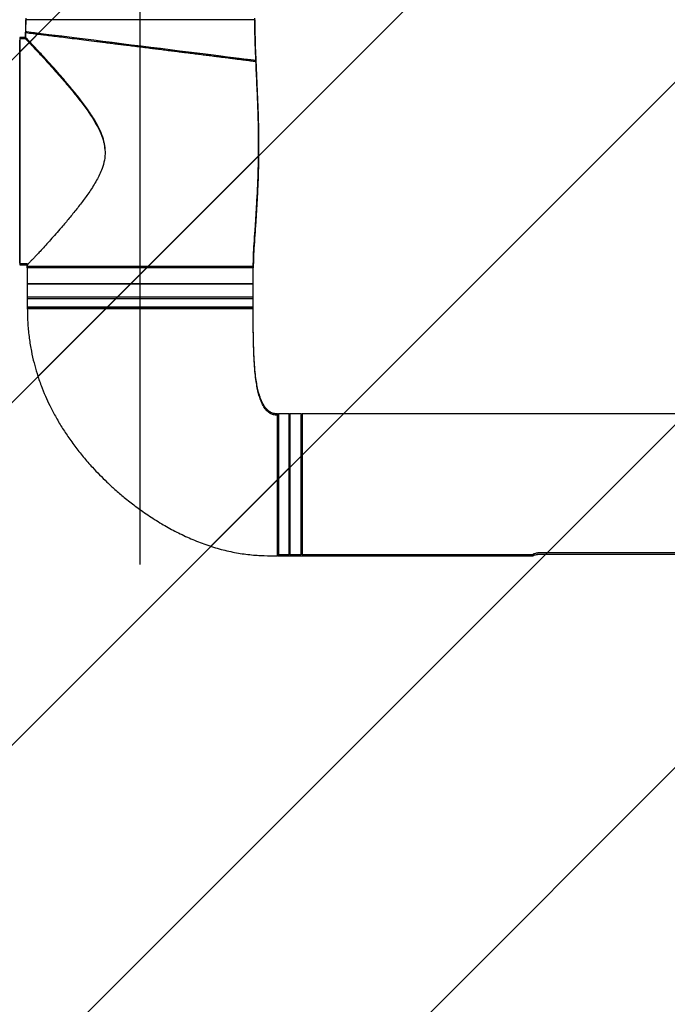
# Model space of a CAD drawing. Header units: millimetres. Extents: x 56 to 196, y 17 to 273.
# Tile 11 of 27: x 144 to 158, y 56 to 78. Entities that reach past the tile are written whole.
import ezdxf

# ---------------------------------------------------------------- set-up
doc = ezdxf.new("R2010")
doc.units = ezdxf.units.MM
doc.linetypes.add('CENTERX2', pattern=[20.32, 12.7, -2.54, 2.54, -2.54])
doc.layers.add('SLD-0', color=179, linetype='Continuous', lineweight=25)
for name, color, linetype in [('细实线_GB', 7, 'Continuous'), ('细点划线', 7, 'CENTERX2'), ('细线层', 5, 'Continuous')]:
    doc.layers.add(name, color=color, linetype=linetype)

msp = doc.modelspace()

# ---------------------------------------------------------------- hatches: boundary and pattern name
at = {"linetype": 'Continuous'}
h = msp.add_hatch(dxfattribs=at)
h.set_pattern_fill('ANSI31', color=179, scale=1.6667, style=0)
edge = h.paths.add_edge_path(flags=0)
edge.add_spline(control_points=[(149.5088, 74.90864), (149.50882, 74.96575), (149.50796, 75.19152), (149.49997, 75.58665), (149.48038, 76.09542), (149.46028, 76.48581), (149.45145, 76.70711), (149.44944, 76.7575)], knot_values=[0.58938796, 0.58938796, 0.58938796, 0.58938796, 0.62741353, 0.73971009, 0.85252641, 0.96642502, 1, 1, 1, 1], weights=[1, 1, 1, 1, 1, 1, 1, 1], degree=3, periodic=0)
edge.add_spline(control_points=[(149.44944, 76.7575), (149.4438, 76.88153), (149.42992, 77.18653), (149.42664, 77.49183), (149.42469, 77.67298)], knot_values=[0, 0, 0, 0, 0.40666388, 1, 1, 1, 1], weights=[1, 1, 1, 1, 1], degree=3, periodic=0)
edge.add_line((149.42469, 77.67298), (149.42334, 77.67298))
edge.add_arc((149.09136, 77.64305), 0.33333, 0, 360)
edge.add_arc((149.09136, 77.64305), 0.33333, 0, 360)
edge.add_line((149.42334, 77.67298), (144.42604, 77.67298))
edge.add_arc((144.75802, 77.64305), 0.33333, 174.849002, 180)
edge.add_arc((144.75802, 77.64305), 0.33333, 0, 360)
edge.add_line((144.42469, 77.64305), (144.42469, 77.67298))
edge.add_line((144.42469, 77.67298), (144.41938, 77.38571))
edge.add_line((144.41938, 77.38571), (144.41699, 77.25631))
edge.add_line((144.41699, 77.25631), (144.41698, 77.25586))
edge.add_line((144.41698, 77.25586), (144.29136, 77.25631))
edge.add_line((144.29136, 77.25631), (144.29136, 77.22639))
edge.add_line((144.29136, 77.22639), (144.29136, 77.22298))
edge.add_line((144.29136, 77.22298), (144.29136, 74.75972))
edge.add_line((144.29136, 74.75972), (144.29136, 72.32639))
edge.add_line((144.29136, 72.32639), (144.29136, 72.32298))
edge.add_line((144.29136, 72.32298), (144.29136, 72.29305))
edge.add_line((144.29136, 72.29305), (144.45708, 72.29305))
edge.add_line((144.45708, 72.29305), (144.45741, 72.29305))
edge.add_spline(control_points=[(144.45741, 72.29305), (144.45756, 72.28352), (144.45771, 72.27398), (144.45781, 72.26444)], knot_values=[0, 0, 0, 0, 0.42917785, 0.42917785, 0.42917785, 0.42917785], weights=[1, 1, 1, 1], degree=3, periodic=0)
edge.add_line((144.45781, 72.26444), (144.45802, 72.25631))
edge.add_spline(control_points=[(144.45802, 72.25631), (144.45782, 72.26403), (144.45795, 72.25135), (144.45799, 72.23866), (144.45802, 72.22639)], knot_values=[0.42917785, 0.42917785, 0.42917785, 0.42917785, 0.44755388, 1, 1, 1, 1], weights=[1, 1, 1, 1, 1], degree=3, periodic=0)
edge.add_line((144.45802, 72.22639), (144.45802, 71.33805))
edge.add_spline(control_points=[(144.45802, 71.33805), (144.46016, 71.22423), (144.46424, 71.00653), (144.49636, 70.695), (144.54247, 70.41202), (144.60043, 70.15497), (144.67128, 69.90463), (144.75425, 69.66303), (144.84784, 69.43243), (144.94139, 69.23032), (145.04766, 69.02366), (145.1729, 68.8052), (145.32564, 68.56747), (145.49408, 68.33184), (145.67931, 68.09784), (145.86118, 67.88961), (146.0349, 67.70622), (146.19788, 67.54534), (146.37756, 67.37971), (146.58277, 67.20418), (146.82107, 67.01711), (147.09266, 66.82396), (147.38219, 66.64049), (147.68408, 66.47217), (147.99207, 66.32367), (148.31457, 66.1934), (148.6463, 66.08678), (148.98074, 66.00848), (149.30968, 65.9595), (149.62399, 65.93906), (149.82721, 65.93838), (149.92469, 65.93805)], knot_values=[0, 0, 0, 0, 0.04035557, 0.07718823, 0.1109469, 0.14198547, 0.17057717, 0.20317551, 0.23252213, 0.25879722, 0.28212982, 0.31491222, 0.34805634, 0.3822981, 0.41758733, 0.45385278, 0.48030216, 0.50715455, 0.53505229, 0.5669489, 0.60289478, 0.64245438, 0.68508762, 0.72438474, 0.76496779, 0.80626375, 0.84763525, 0.88841241, 0.92793791, 0.96543603, 1, 1, 1, 1], weights=[1, 1, 1, 1, 1, 1, 1, 1, 1, 1, 1, 1, 1, 1, 1, 1, 1, 1, 1, 1, 1, 1, 1, 1, 1, 1, 1, 1, 1, 1, 1, 1], degree=3, periodic=0)
edge.add_line((149.92469, 65.93805), (149.93736, 65.93805))
edge.add_line((149.93736, 65.93805), (149.94136, 65.93805))
edge.add_line((149.94136, 65.93805), (149.94136, 65.96798))
edge.add_line((149.94136, 65.96798), (150.17469, 65.96798))
edge.add_arc((150.17469, 65.98465), 0.01667, 269.996755, 360)
edge.add_line((150.19136, 65.98465), (150.19136, 69.01798))
edge.add_arc((150.17469, 69.01798), 0.01667, 0, 90.003245)
edge.add_line((150.17469, 69.03465), (149.94136, 69.03465))
edge.add_arc((149.94136, 69.01798), 0.01667, 89.999748, 180)
edge.add_line((149.92469, 69.01798), (149.92469, 69.01798))
edge.add_line((149.92469, 69.01798), (149.92469, 69.03465))
edge.add_spline(control_points=[(149.92469, 69.03465), (149.89311, 69.037), (149.83573, 69.04127), (149.76284, 69.07466), (149.7102, 69.11405), (149.66948, 69.15637), (149.6364, 69.20025), (149.60763, 69.24728), (149.57432, 69.31261), (149.54037, 69.39849), (149.50656, 69.51165), (149.47814, 69.6375), (149.4531, 69.7858), (149.43176, 69.96059), (149.41441, 70.17024), (149.40188, 70.41681), (149.3944, 70.70113), (149.39149, 71.01247), (149.39138, 71.22896), (149.39136, 71.33805)], knot_values=[0, 0, 0, 0, 0.03698379, 0.06720815, 0.09279041, 0.11406541, 0.13612361, 0.15735821, 0.17888417, 0.22238161, 0.26583182, 0.31781443, 0.37415449, 0.44281895, 0.52503857, 0.62174674, 0.73340833, 0.85983651, 0.9882567, 0.9882567, 0.9882567, 0.9882567], weights=[1, 1, 1, 1, 1, 1, 1, 1, 1, 1, 1, 1, 1, 1, 1, 1, 1, 1, 1, 1], degree=3, periodic=0)
edge.add_line((149.39136, 71.33805), (149.39136, 71.36798))
edge.add_line((149.39136, 71.36798), (149.39136, 72.22639))
edge.add_spline(control_points=[(149.39136, 72.22639), (149.39279, 72.30242), (149.39588, 72.46643), (149.4122, 72.72745), (149.43181, 73.01697), (149.45331, 73.32862), (149.47351, 73.65688), (149.49586, 74.10418), (149.50743, 74.52282), (149.50889, 74.8276), (149.5088, 74.90864)], knot_values=[0, 0, 0, 0, 0.05063376, 0.10921219, 0.17411011, 0.24386745, 0.3172184, 0.39310172, 0.5420714, 0.59603256, 0.59603256, 0.59603256, 0.59603256], weights=[1, 1, 1, 1, 1, 1, 1, 1, 1, 1, 1], degree=3, periodic=0)
edge.add_spline(control_points=[(149.5088, 74.90864), (149.39281, 72.33289), (149.39594, 72.49813), (149.41244, 72.76116), (149.43224, 73.05298), (149.45387, 73.3671), (149.48109, 73.81083), (149.50334, 74.32648), (149.50873, 74.73154), (149.5088, 74.90864)], knot_values=[0, 0, 0, 0, 0.05099661, 0.11003215, 0.17545043, 0.24576534, 0.31969062, 0.47146455, 0.58938796, 0.58938796, 0.58938796, 0.58938796], weights=[1, 1, 1, 1, 1, 1, 1, 1, 1, 1], degree=3, periodic=0)
edge.add_spline(control_points=[(149.5088, 74.90864), (149.39281, 72.33289), (149.39594, 72.49813), (149.41244, 72.76116), (149.43224, 73.05298), (149.45387, 73.3671), (149.48109, 73.81083), (149.50334, 74.32648), (149.50873, 74.73154), (149.5088, 74.90864)], knot_values=[0, 0, 0, 0, 0.05099661, 0.11003215, 0.17545043, 0.24576534, 0.31969062, 0.47146455, 0.58938796, 0.58938796, 0.58938796, 0.58938796], weights=[1, 1, 1, 1, 1, 1, 1, 1, 1, 1], degree=3, periodic=0)
edge.add_spline(control_points=[(149.5088, 74.90864), (149.45982, 76.49611), (149.4818, 76.03618), (149.50426, 75.42987), (149.50864, 75.05488), (149.5088, 74.90864)], knot_values=[0, 0, 0, 0, 0.1542832, 0.30659749, 0.40396744, 0.40396744, 0.40396744, 0.40396744], weights=[1, 1, 1, 1, 1, 1], degree=3, periodic=0)
edge.add_spline(control_points=[(149.5088, 74.90864), (149.45982, 76.49611), (149.4818, 76.03618), (149.50426, 75.42987), (149.50864, 75.05488), (149.5088, 74.90864)], knot_values=[0, 0, 0, 0, 0.1542832, 0.30659749, 0.40396744, 0.40396744, 0.40396744, 0.40396744], weights=[1, 1, 1, 1, 1, 1], degree=3, periodic=0)
at = {"layer": '细线层'}
h = msp.add_hatch(dxfattribs=at)
h.set_pattern_fill('ANSI31', color=256, scale=1.6667, style=0)
edge = h.paths.add_edge_path(flags=0)
edge.add_arc((119.62469, 67.00972), 50.46178, 0, 360)
edge = h.paths.add_edge_path(flags=0)
edge.add_arc((119.62469, 67.00972), 9.80859, 0, 360)

# ---------------------------------------------------------------- linework, layer by layer
at = {"layer": 'SLD-0'}
for p, q in [((144.42469, 77.67298), (144.41938, 77.38571)), ((149.42469, 77.64305), (144.42469, 77.64305)), ((144.41932, 77.25631), (144.29136, 77.25631)), ((144.29136, 77.25631), (144.29136, 72.32298)), ((144.41885, 77.22639), (144.29136, 77.22639)), ((144.29136, 77.22639), (144.29136, 74.75972)), ((144.41938, 77.38571), (144.41698, 77.25586)), ((144.42346, 77.38563), (144.42655, 77.38525)), ((144.42655, 77.38525), (144.44872, 77.38248)), ((144.44872, 77.38248), (144.48881, 77.37747)), ((144.48881, 77.37747), (144.54456, 77.3705)), ((144.54456, 77.3705), (144.61647, 77.36151)), ((144.61647, 77.36151), (144.70683, 77.35021)), ((144.70683, 77.35021), (144.81306, 77.33693)), ((144.81306, 77.33693), (144.9313, 77.32215)), ((144.9313, 77.32215), (145.06306, 77.30568)), ((145.06306, 77.30568), (145.21177, 77.28709)), ((145.21177, 77.28709), (145.37271, 77.26698)), ((145.37271, 77.26698), (145.54115, 77.24592)), ((145.54115, 77.24592), (145.71903, 77.22369)), ((145.71903, 77.22369), (145.91059, 77.19974)), ((145.91059, 77.19974), (146.10946, 77.17488)), ((146.10946, 77.17488), (146.31012, 77.1498)), ((146.31012, 77.1498), (146.51505, 77.12418)), ((146.51505, 77.12418), (146.72887, 77.09746)), ((146.72887, 77.09746), (146.94418, 77.07054)), ((146.94418, 77.07054), (147.15448, 77.04426)), ((147.15448, 77.04426), (147.36327, 77.01816)), ((147.36327, 77.01816), (147.57503, 76.99169)), ((147.57503, 76.99169), (147.78212, 76.9658)), ((147.78212, 76.9658), (147.97736, 76.9414)), ((147.97736, 76.9414), (148.1654, 76.91789)), ((148.1654, 76.91789), (148.34999, 76.89482)), ((148.34999, 76.89482), (148.52416, 76.87305)), ((148.52416, 76.87305), (148.68127, 76.85341)), ((148.68127, 76.85341), (148.82629, 76.83528)), ((148.82629, 76.83528), (148.96183, 76.81834)), ((148.96183, 76.81834), (149.08242, 76.80326)), ((149.08242, 76.80326), (149.18354, 76.79062)), ((149.18354, 76.79062), (149.26918, 76.77992)), ((149.26918, 76.77992), (149.34047, 76.77101)), ((149.34047, 76.77101), (149.39415, 76.7643)), ((149.39415, 76.7643), (149.43492, 76.7592)), ((149.43492, 76.7592), (149.44876, 76.75747)), ((144.29136, 74.75972), (144.29136, 72.29305)), ((144.29136, 72.32298), (144.45784, 72.32298)), ((144.29136, 72.29305), (144.45741, 72.29305)), ((144.4563, 72.32338), (144.45802, 72.25631)), ((144.45802, 72.25631), (144.45802, 71.87298)), ((149.39136, 72.25631), (144.45802, 72.25631)), ((149.39136, 71.87298), (149.39136, 72.25631)), ((144.45802, 72.22639), (144.45802, 71.33805)), ((149.39136, 72.22639), (144.45802, 72.22639)), ((149.39136, 71.33805), (149.39136, 72.22639)), ((149.39136, 71.87298), (144.45802, 71.87298)), ((144.45802, 71.86631), (144.45802, 71.58465)), ((149.39136, 71.86631), (144.45802, 71.86631)), ((149.39136, 71.58465), (149.39136, 71.86631)), ((144.45802, 71.58465), (144.45802, 71.55131)), ((149.39136, 71.58465), (144.45802, 71.58465)), ((149.39136, 71.55131), (149.39136, 71.58465)), ((144.45802, 71.55131), (144.45802, 71.36798)), ((149.39136, 71.55131), (144.45802, 71.55131)), ((149.39136, 71.36798), (149.39136, 71.55131)), ((149.16337, 71.36798), (144.45802, 71.36798)), ((144.45802, 71.33805), (149.39136, 71.33805)), ((149.39136, 71.36798), (149.16337, 71.36798)), ((149.92469, 65.96798), (149.92469, 69.03465)), ((149.92469, 65.98465), (149.92469, 69.01798)), ((149.92469, 69.00472), (149.94136, 69.00472)), ((150.17469, 69.03465), (149.94136, 69.03465)), ((149.94136, 69.03465), (149.94136, 65.96798)), ((150.17469, 65.96798), (150.17469, 69.03465)), ((150.43469, 69.03465), (150.19136, 69.03465)), ((150.19136, 69.03465), (150.19136, 65.96798)), ((150.43469, 69.03465), (150.43469, 65.96798)), ((150.44136, 65.98465), (150.44136, 69.01798)), ((166.34136, 69.03465), (150.45802, 69.03465)), ((150.45802, 69.03465), (150.45802, 65.96798)), ((150.44136, 68.98465), (150.43469, 68.98465)), ((150.43469, 66.01798), (150.44136, 66.01798)), ((161.97469, 66.00131), (155.64136, 66.00131)), ((149.94136, 65.93805), (149.92469, 65.93805)), ((149.93736, 65.93805), (155.49732, 65.93805)), ((149.94136, 65.96798), (150.17469, 65.96798)), ((150.19136, 65.96798), (150.43469, 65.96798)), ((150.45802, 65.96798), (155.49774, 65.96798)), ((155.64136, 65.97139), (161.97469, 65.97139))]:
    msp.add_line(p, q, dxfattribs=at)
for centre, start, end in [((149.94136, 69.01798), 89.999748, 180), ((150.17469, 69.01798), 0, 90), ((150.45802, 69.01798), 90, 180), ((149.94136, 65.98465), 180, 270.000252), ((150.17469, 65.98465), 270, 0), ((150.45802, 65.98465), 180, 270)]:
    msp.add_arc(centre, 0.01667, start, end, dxfattribs=at)
for points, knots in [([(144.42182, 77.35591), (144.42272, 77.40918), (144.42435, 77.50489), (144.42458, 77.60061), (144.42469, 77.64305)], [0, 0, 0, 0, 0.55662279, 1, 1, 1, 1]), ([(149.44944, 76.7575), (149.4438, 76.88153), (149.42992, 77.18653), (149.42664, 77.49183), (149.42469, 77.67298)], [0, 0, 0, 0, 0.40666388, 1, 1, 1, 1]), ([(149.42469, 77.64305), (149.42658, 77.46958), (149.4299, 77.16428), (149.44307, 76.85926), (149.44876, 76.72754)], [0, 0, 0, 0, 0.568192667, 1, 1, 1, 1]), ([(144.29136, 72.32639), (144.29136, 72.32834), (144.29136, 72.33224), (144.29136, 72.36441), (144.29136, 72.41711), (144.29136, 72.49415), (144.29136, 72.59513), (144.29136, 72.71995), (144.29136, 72.86752), (144.29136, 73.03602), (144.29136, 73.22292), (144.29136, 73.42511), (144.29136, 73.63906), (144.29136, 73.88457), (144.29136, 74.15947), (144.29136, 74.4606), (144.29136, 74.73506), (144.29136, 74.98235), (144.29136, 75.20656), (144.29136, 75.43222), (144.29136, 75.65842), (144.29136, 75.88038), (144.29136, 76.09433), (144.29136, 76.29651), (144.29136, 76.48342), (144.29136, 76.65192), (144.29136, 76.79949), (144.29136, 76.92428), (144.29136, 77.03613), (144.29136, 77.12419), (144.29136, 77.18251), (144.29136, 77.18957), (144.29136, 77.19305)], [0, 0, 0, 0, 0.029128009, 0.058252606, 0.088740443, 0.120002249, 0.15191186, 0.184325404, 0.217083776, 0.250017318, 0.282950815, 0.31570918, 0.34812274, 0.380032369, 0.421446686, 0.461188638, 0.50000002, 0.529127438, 0.558252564, 0.588740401, 0.620002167, 0.651911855, 0.684325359, 0.71708375, 0.750017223, 0.782950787, 0.81570914, 0.8481227, 0.880032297, 0.921446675, 0.961187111, 1, 1, 1, 1]), ([(144.41885, 77.22639), (144.41946, 77.25051), (144.42056, 77.29368), (144.42143, 77.33686), (144.42182, 77.35591)], [0, 0, 0, 0, 0.55870385, 1, 1, 1, 1]), ([(144.41885, 77.22639), (144.41989, 77.2253), (144.42197, 77.22313), (144.43865, 77.2057), (144.46547, 77.17763), (144.50257, 77.13867), (144.54837, 77.09039), (144.60205, 77.03352), (144.66361, 76.96791), (144.74114, 76.88468), (144.83634, 76.78151), (144.95142, 76.65503), (145.07513, 76.51683), (145.21561, 76.35653), (145.37141, 76.17395), (145.54188, 75.96512), (145.71397, 75.74225), (145.86656, 75.52289), (145.99371, 75.31046), (146.08264, 75.12239), (146.13982, 74.93701), (146.16222, 74.75847), (146.14622, 74.57318), (146.09841, 74.4069), (146.03655, 74.26119), (145.9483, 74.09158), (145.82225, 73.89239), (145.66108, 73.66849), (145.49555, 73.45683), (145.32985, 73.25499), (145.18052, 73.08019), (145.05048, 72.93164), (144.93812, 72.80577), (144.83215, 72.68909), (144.74247, 72.59193), (144.66901, 72.5134), (144.60945, 72.45043), (144.55774, 72.39633), (144.50778, 72.34455), (144.46643, 72.30222), (144.46044, 72.29613), (144.45741, 72.29305)], [0, 0, 0, 0, 0.01926471, 0.03852995, 0.05846682, 0.07840575, 0.09764462, 0.11688579, 0.13659201, 0.15630027, 0.18361654, 0.21093845, 0.23902708, 0.26711942, 0.3015555, 0.33599474, 0.37143679, 0.406865, 0.43323921, 0.45994416, 0.48012291, 0.50093454, 0.52223223, 0.54445583, 0.5612565, 0.57806884, 0.61244789, 0.6461552, 0.67986868, 0.71453392, 0.74919461, 0.77517432, 0.80115093, 0.82778053, 0.85440483, 0.87444307, 0.89447894, 0.91504027, 0.93559869, 0.96742517, 1, 1, 1, 1]), ([(146.15579, 74.78965), (146.15405, 74.82207), (146.15057, 74.88693), (146.12598, 75.01733), (146.07703, 75.16318), (146.00278, 75.31966), (145.89737, 75.50497), (145.75505, 75.71535), (145.58046, 75.94672), (145.40825, 76.15947), (145.23714, 76.36192), (145.08721, 76.53313), (144.96078, 76.67452), (144.85544, 76.79052), (144.75673, 76.89782), (144.67325, 76.98754), (144.60497, 77.06035), (144.5497, 77.11892), (144.50262, 77.16855), (144.46502, 77.20803), (144.43832, 77.23598), (144.42168, 77.25335), (144.4201, 77.25501), (144.41932, 77.25582)], [0, 0, 0, 0, 0.0225666, 0.04514105, 0.09222411, 0.12971335, 0.16722923, 0.24388717, 0.3130724, 0.38226331, 0.45348571, 0.52469507, 0.57422086, 0.62374124, 0.67447445, 0.7251979, 0.76440233, 0.80360213, 0.84385186, 0.88409661, 0.9233675, 0.96263546, 1, 1, 1, 1]), ([(149.44876, 76.72754), (149.44643, 76.72784), (149.44175, 76.72844), (149.40401, 76.73313), (149.34385, 76.74067), (149.26591, 76.75039), (149.17593, 76.76165), (149.07976, 76.77367), (148.96992, 76.7874), (148.84676, 76.8028), (148.72025, 76.81861), (148.59227, 76.83461), (148.46538, 76.85047), (148.33243, 76.86708), (148.19358, 76.88445), (148.04877, 76.90255), (147.90754, 76.92019), (147.77087, 76.93729), (147.6392, 76.95375), (147.50116, 76.97099), (147.35984, 76.98866), (147.2285, 77.00507), (147.08705, 77.02277), (146.93601, 77.04164), (146.77392, 77.06188), (146.62795, 77.08011), (146.49633, 77.0966), (146.36597, 77.11289), (146.23252, 77.12956), (146.10117, 77.14599), (145.93861, 77.16632), (145.7506, 77.1898), (145.5373, 77.21648), (145.34111, 77.24099), (145.15707, 77.26401), (144.99217, 77.28461), (144.8438, 77.30317), (144.71683, 77.31903), (144.59848, 77.33383), (144.50161, 77.34593), (144.43437, 77.35433), (144.42601, 77.35538), (144.42182, 77.35591)], [0, 0, 0, 0, 0.03109287, 0.06245248, 0.09345825, 0.12508643, 0.14958397, 0.17466806, 0.19955675, 0.22444516, 0.25007607, 0.27018638, 0.29098923, 0.31247107, 0.33234526, 0.35319732, 0.37502211, 0.39138774, 0.40896742, 0.42776383, 0.44577911, 0.46393063, 0.47836255, 0.49996838, 0.5215644, 0.54021242, 0.55590468, 0.57234512, 0.5909478, 0.60848354, 0.62495221, 0.65727322, 0.68757852, 0.71950021, 0.74998985, 0.78177415, 0.81246324, 0.84418587, 0.87506577, 0.91686466, 0.9583279, 1, 1, 1, 1]), ([(149.39136, 72.25631), (149.39281, 72.33289), (149.39594, 72.49813), (149.41244, 72.76116), (149.43224, 73.05298), (149.45387, 73.3671), (149.48109, 73.81083), (149.50581, 74.38354), (149.51155, 75.01444), (149.49997, 75.58665), (149.48038, 76.09542), (149.46028, 76.48581), (149.45145, 76.70711), (149.44944, 76.7575)], [0, 0, 0, 0, 0.05099661, 0.11003215, 0.17545043, 0.24576534, 0.31969062, 0.47146455, 0.62741353, 0.73971009, 0.85252641, 0.96642502, 1, 1, 1, 1]), ([(149.44876, 76.72754), (149.45982, 76.49611), (149.4818, 76.03618), (149.50726, 75.34888), (149.51148, 74.66902), (149.49586, 74.10418), (149.47351, 73.65688), (149.45331, 73.32862), (149.43181, 73.01697), (149.4122, 72.72745), (149.39588, 72.46643), (149.39279, 72.30242), (149.39136, 72.22639)], [0, 0, 0, 0, 0.1542832, 0.30659749, 0.4579286, 0.60689828, 0.6827816, 0.75613255, 0.82588989, 0.89078781, 0.94936624, 1, 1, 1, 1]), ([(144.45802, 72.22639), (144.45799, 72.23866), (144.45792, 72.26089), (144.45757, 72.28311), (144.45741, 72.29305)], [0, 0, 0, 0, 0.55244612, 1, 1, 1, 1]), ([(144.50802, 71.87298), (144.50802, 71.87151), (144.50802, 71.86929), (144.50802, 71.86707), (144.50802, 71.86631)], [0, 0, 0, 0, 0.65937652, 1, 1, 1, 1]), ([(149.34136, 71.86631), (149.34136, 71.86707), (149.34136, 71.86929), (149.34136, 71.87151), (149.34136, 71.87298)], [0, 0, 0, 0, 0.34062348, 1, 1, 1, 1]), ([(149.39136, 71.36798), (149.38754, 71.36798), (149.37985, 71.36798), (149.31791, 71.36798), (149.21836, 71.36798), (149.07902, 71.36798), (148.90257, 71.36798), (148.69258, 71.36798), (148.46284, 71.36798), (148.22236, 71.36798), (147.97794, 71.36798), (147.7228, 71.36798), (147.4608, 71.36798), (147.19594, 71.36798), (146.91482, 71.36798), (146.62143, 71.36798), (146.32166, 71.36798), (146.03829, 71.36798), (145.77751, 71.36798), (145.53434, 71.36798), (145.31191, 71.36798), (145.11096, 71.36798), (144.93797, 71.36798), (144.79149, 71.36798), (144.67165, 71.36798), (144.57761, 71.36798), (144.50989, 71.36798), (144.46627, 71.36798), (144.46079, 71.36798), (144.45802, 71.36798)], [0, 0, 0, 0, 0.04022788, 0.08094972, 0.12207297, 0.16347046, 0.20502022, 0.24658928, 0.28804722, 0.32413958, 0.35996305, 0.39545225, 0.43052894, 0.46514115, 0.49923425, 0.53939299, 0.57868797, 0.61707717, 0.65429193, 0.68936775, 0.72669306, 0.76255731, 0.79741585, 0.83162054, 0.86546495, 0.89861039, 0.93190644, 0.96560738, 1, 1, 1, 1]), ([(144.45802, 71.33805), (144.46016, 71.22423), (144.46424, 71.00653), (144.49636, 70.695), (144.54247, 70.41202), (144.60043, 70.15497), (144.67128, 69.90463), (144.75425, 69.66303), (144.84784, 69.43243), (144.94139, 69.23032), (145.04766, 69.02366), (145.1729, 68.8052), (145.32564, 68.56747), (145.49408, 68.33184), (145.67931, 68.09784), (145.86118, 67.88961), (146.0349, 67.70622), (146.19788, 67.54534), (146.37756, 67.37971), (146.58277, 67.20418), (146.82107, 67.01711), (147.09266, 66.82396), (147.38219, 66.64049), (147.68408, 66.47217), (147.99207, 66.32367), (148.31457, 66.1934), (148.6463, 66.08678), (148.98074, 66.00848), (149.30968, 65.9595), (149.62399, 65.93906), (149.82721, 65.93838), (149.92469, 65.93805)], [0, 0, 0, 0, 0.04035557, 0.07718823, 0.1109469, 0.14198547, 0.17057717, 0.20317551, 0.23252213, 0.25879722, 0.28212982, 0.31491222, 0.34805634, 0.3822981, 0.41758733, 0.45385278, 0.48030216, 0.50715455, 0.53505229, 0.5669489, 0.60289478, 0.64245438, 0.68508762, 0.72438474, 0.76496779, 0.80626375, 0.84763525, 0.88841241, 0.92793791, 0.96543603, 1, 1, 1, 1]), ([(149.39136, 71.33805), (149.38829, 71.33805), (149.38214, 71.33805), (149.33374, 71.33805), (149.25754, 71.33805), (149.15057, 71.33805), (149.01609, 71.33805), (148.8554, 71.33805), (148.66962, 71.33805), (148.46193, 71.33805), (148.23507, 71.33805), (147.99133, 71.33805), (147.7344, 71.33805), (147.46739, 71.33805), (147.19347, 71.33805), (146.91635, 71.33805), (146.63911, 71.33805), (146.36539, 71.33805), (146.09856, 71.33805), (145.84201, 71.33805), (145.59951, 71.33805), (145.37367, 71.33805), (145.16723, 71.33805), (144.98358, 71.33805), (144.82423, 71.33805), (144.69107, 71.33805), (144.58661, 71.33805), (144.51187, 71.33805), (144.4661, 71.33805), (144.46066, 71.33805), (144.45802, 71.33805)], [0, 0, 0, 0, 0.03574329, 0.07160038, 0.10734323, 0.14308066, 0.17893164, 0.21466924, 0.25046472, 0.28637517, 0.32217151, 0.35792741, 0.39379786, 0.42955389, 0.46527534, 0.50111027, 0.53683139, 0.5726173, 0.60851777, 0.6443044, 0.68007909, 0.71596866, 0.75174419, 0.78748039, 0.82333045, 0.85906674, 0.89481585, 0.93067891, 0.96642804, 1, 1, 1, 1]), ([(149.92469, 69.03465), (149.89311, 69.037), (149.83573, 69.04127), (149.76284, 69.07466), (149.7102, 69.11405), (149.66948, 69.15637), (149.6364, 69.20025), (149.60763, 69.24728), (149.57432, 69.31261), (149.54037, 69.39849), (149.50656, 69.51165), (149.47814, 69.6375), (149.4531, 69.7858), (149.43176, 69.96059), (149.41441, 70.17024), (149.40188, 70.41681), (149.3944, 70.70113), (149.3914, 71.02245), (149.39137, 71.24891), (149.39136, 71.36798)], [0, 0, 0, 0, 0.03698379, 0.06720815, 0.09279041, 0.11406541, 0.13612361, 0.15735821, 0.17888417, 0.22238161, 0.26583182, 0.31781443, 0.37415449, 0.44281895, 0.52503857, 0.62174674, 0.73340833, 0.85983651, 1, 1, 1, 1]), ([(149.92469, 69.00472), (149.89311, 69.00707), (149.83573, 69.01134), (149.76284, 69.04474), (149.7102, 69.08412), (149.66948, 69.12644), (149.6364, 69.17033), (149.60763, 69.21736), (149.57432, 69.28269), (149.54037, 69.36856), (149.50656, 69.48172), (149.47814, 69.60757), (149.4531, 69.75588), (149.43176, 69.93067), (149.41441, 70.14032), (149.40188, 70.38688), (149.3944, 70.67121), (149.3914, 70.99252), (149.39137, 71.21899), (149.39136, 71.33805)], [0, 0, 0, 0, 0.03698379, 0.06720815, 0.09279041, 0.11406541, 0.13612361, 0.15735821, 0.17888417, 0.22238161, 0.26583182, 0.31781443, 0.37415449, 0.44281895, 0.52503857, 0.62174674, 0.73340833, 0.85983651, 1, 1, 1, 1]), ([(149.92469, 65.93805), (149.92469, 65.94153), (149.92469, 65.94857), (149.92469, 66.0059), (149.92469, 66.0978), (149.92469, 66.22537), (149.92469, 66.38315), (149.92469, 66.565), (149.92469, 66.76357), (149.92469, 66.97156), (149.92469, 67.18221), (149.92469, 67.38987), (149.92469, 67.59045), (149.92469, 67.79357), (149.92469, 67.99638), (149.92469, 68.19467), (149.92469, 68.37455), (149.92469, 68.53472), (149.92469, 68.68534), (149.92469, 68.81887), (149.92469, 68.92376), (149.92469, 68.99185), (149.92469, 69.00041), (149.92469, 69.00472)], [0, 0, 0, 0, 0.04880384, 0.0986977, 0.14925387, 0.19998564, 0.2503863, 0.29997823, 0.34836346, 0.39523835, 0.44039599, 0.48372374, 0.52520817, 0.56509201, 0.61130684, 0.65616749, 0.70003078, 0.74318998, 0.78588441, 0.83891783, 0.89200469, 0.94555207, 1, 1, 1, 1]), ([(149.94136, 69.00472), (149.94136, 69.00219), (149.94136, 68.99712), (149.94136, 68.95639), (149.94136, 68.89214), (149.94136, 68.80307), (149.94136, 68.69135), (149.94136, 68.55872), (149.94136, 68.40749), (149.94136, 68.24025), (149.94136, 68.05985), (149.94136, 67.86938), (149.94136, 67.6721), (149.94136, 67.53829), (149.94136, 67.47139)], [0, 0, 0, 0, 0.08333346, 0.16666698, 0.25000024, 0.33333335, 0.41666679, 0.49999997, 0.58333331, 0.66666674, 0.75000007, 0.83333344, 0.9166667, 1, 1, 1, 1]), ([(149.94136, 67.47139), (149.94136, 67.40448), (149.94136, 67.27067), (149.94136, 67.07339), (149.94136, 66.88293), (149.94136, 66.70253), (149.94136, 66.53528), (149.94136, 66.38406), (149.94136, 66.25143), (149.94136, 66.13971), (149.94136, 66.05063), (149.94136, 65.98638), (149.94136, 65.94565), (149.94136, 65.94058), (149.94136, 65.93805)], [0, 0, 0, 0, 0.0833333, 0.16666666, 0.24999997, 0.33333325, 0.41666668, 0.50000005, 0.58333326, 0.66666666, 0.74999976, 0.83333303, 0.91666655, 1, 1, 1, 1]), ([(155.64136, 66.00131), (155.63502, 66.00152), (155.62235, 66.00194), (155.60107, 66.00069), (155.57604, 65.99725), (155.54334, 65.98908), (155.51677, 65.9782), (155.5, 65.96952), (155.49848, 65.96864), (155.49774, 65.96821)], [0, 0, 0, 0, 0.04939181, 0.09875959, 0.16738988, 0.28140123, 0.51431392, 0.76423138, 1, 1, 1, 1]), ([(155.49732, 65.93805), (155.49831, 65.93861), (155.50031, 65.93975), (155.51545, 65.94765), (155.53957, 65.95738), (155.56537, 65.96541), (155.59741, 65.97042), (155.61519, 65.97166), (155.63006, 65.97183), (155.63662, 65.97157), (155.64136, 65.97139)], [0, 0, 0, 0, 0.245588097, 0.496254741, 0.636063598, 0.821193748, 0.884483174, 0.948406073, 0.962739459, 1, 1, 1, 1])]:
    msp.add_open_spline(points, degree=3, knots=knots, dxfattribs=at)
at = {"layer": '细实线_GB'}
msp.add_circle((119.62469, 67.00972), 50.46178, dxfattribs=at)
msp.add_circle((119.62469, 67.00972), 50.46178, dxfattribs=at)
at = {"layer": '细点划线'}
msp.add_line((146.92469, 65.74503), (146.92469, 78.94603), dxfattribs=at)

doc.saveas('drawing.dxf')
